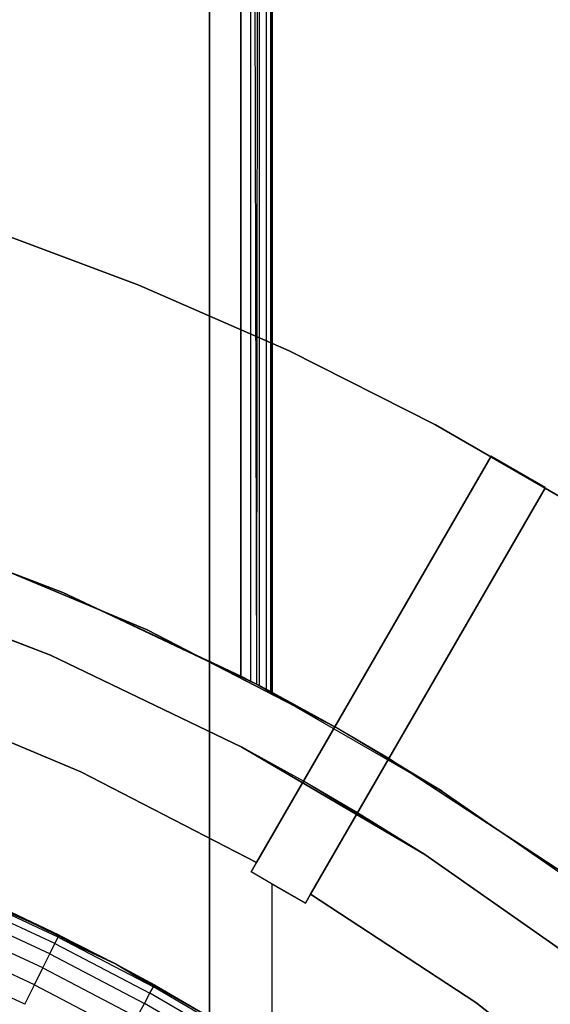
# Model space of a CAD drawing. Extents: x -47 to 47, y -122 to 0.
# Tile 21 of 28: x 15.97 to 24.44, y -42.48 to -26.75. Entities that reach past the tile are written whole.
import ezdxf

# ---------------------------------------------------------------- set-up
doc = ezdxf.new("R2010")
doc.units = 0
doc.header["$LTSCALE"] = 25.4
doc.layers.get('0').update_dxf_attribs({"linetype": 'CONTINUOUS'})

# ---------------------------------------------------------------- blocks, each defined once
blk = doc.blocks.new('NL2500034645_STL')
at = {"color": 0}
for p, q in [((19, -75, 49), (19, 0, 49)), ((19, 0, -49), (19, -75, -49)), ((19, -75, 49), (19, 0, 49)), ((19, 0, -49), (19, -75, -49)), ((19.5, 0, -50), (19.5, -37.238, -50)), ((19.5, -37.238, 50), (19.5, 0, 50)), ((19.5, 0, -50), (19.5, -37.238, -50)), ((19.5, -37.238, 50), (19.5, 0, 50)), ((19.655, 0, -49.976), (19.655, -37.318, -49.976)), ((19.655, 0, -49.976), (19.655, -37.318, -49.976)), ((19.655, 0, -49.976), (19.753, -37.369, -49.931)), ((19.655, 0, -49.976), (19.753, -37.369, -49.931)), ((19.655, 0, 49.976), (19.753, -37.369, 49.931)), ((19.655, 0, 49.976), (19.753, -37.369, 49.931)), ((19.655, 0, 49.976), (19.655, -37.318, 49.976)), ((19.655, 0, 49.976), (19.655, -37.318, 49.976)), ((19.794, 0, -49.905), (19.753, -37.369, -49.931)), ((19.794, 0, -49.905), (19.753, -37.369, -49.931)), ((19.794, 0, 49.905), (19.753, -37.369, 49.931)), ((19.794, 0, 49.905), (19.753, -37.369, 49.931)), ((19.794, 0, -49.905), (19.794, -37.391, -49.905)), ((19.794, 0, -49.905), (19.794, -37.391, -49.905)), ((19.794, 0, 49.905), (19.794, -37.391, 49.905)), ((19.794, 0, 49.905), (19.794, -37.391, 49.905)), ((19.905, 0, -49.794), (19.905, -37.449, -49.794)), ((19.905, 0, -49.794), (19.905, -37.449, -49.794)), ((19.905, 0, 49.794), (19.905, -37.449, 49.794)), ((19.905, 0, 49.794), (19.905, -37.449, 49.794)), ((19.976, 0, -49.655), (19.976, -37.487, -49.655)), ((19.976, 0, -49.655), (19.976, -37.487, -49.655)), ((19.976, 0, -49.655), (19.994, -37.497, -49.579)), ((19.976, 0, -49.655), (19.994, -37.497, -49.579)), ((19.976, 0, 49.655), (19.994, -37.497, 49.578)), ((19.976, 0, 49.655), (19.994, -37.497, 49.578)), ((19.976, 0, 49.655), (19.976, -37.487, 49.655)), ((19.976, 0, 49.655), (19.976, -37.487, 49.655)), ((20, 0, -49.5), (19.994, -37.497, -49.579)), ((20, 0, -49.5), (19.994, -37.497, -49.579)), ((20, 0, 49.5), (19.994, -37.497, 49.578)), ((20, 0, 49.5), (19.994, -37.497, 49.578)), ((20, -37.5, -49.5), (20, 0, -49.5)), ((20, 0, 49.5), (20, -37.5, 49.5)), ((20, -37.5, -49.5), (20, 0, -49.5)), ((20, 0, 49.5), (20, -37.5, 49.5)), ((15.423, -30.074, -52), (17.875, -30.992, -52)), ((17.875, -30.992, -57), (15.423, -30.074, -57)), ((15.423, -30.074, -52), (17.875, -30.992, -52)), ((17.875, -30.992, -57), (15.423, -30.074, -57)), ((17.875, -30.992, -52), (17.875, -30.992, -57)), ((17.875, -30.992, -52), (20.272, -32.043, -52)), ((20.272, -32.043, -57), (17.875, -30.992, -57)), ((17.875, -30.992, -52), (17.875, -30.992, -57)), ((17.875, -30.992, -52), (20.272, -32.043, -52)), ((20.272, -32.043, -57), (17.875, -30.992, -57)), ((20.272, -32.043, -52), (20.272, -32.043, -57)), ((20.272, -32.043, -52), (22.608, -33.225, -52)), ((22.608, -33.225, -57), (20.272, -32.043, -57)), ((20.272, -32.043, -52), (20.272, -32.043, -57)), ((20.272, -32.043, -52), (22.608, -33.225, -52)), ((22.608, -33.225, -57), (20.272, -32.043, -57)), ((22.608, -33.225, -52), (22.608, -33.225, -57)), ((22.608, -33.225, -52), (24.874, -34.534, -52)), ((24.874, -34.534, -57), (22.608, -33.225, -57)), ((22.608, -33.225, -52), (22.608, -33.225, -57)), ((22.608, -33.225, -52), (24.874, -34.534, -52)), ((24.874, -34.534, -57), (22.608, -33.225, -57)), ((21.003, -38.052, 155), (23.5, -33.726, 155)), ((23.5, -33.726, -52), (21.003, -38.052, -52)), ((21.003, -38.052, 155), (23.5, -33.726, 155)), ((23.5, -33.726, -52), (21.003, -38.052, -52)), ((23.5, -33.726, 155), (23.5, -33.726, -52)), ((24.366, -34.226, 155), (23.5, -33.726, 155)), ((24.366, -34.226, -52), (23.5, -33.726, -52)), ((23.5, -33.726, 155), (23.5, -33.726, -52)), ((24.366, -34.226, 155), (23.5, -33.726, 155)), ((24.366, -34.226, -52), (23.5, -33.726, -52)), ((21.866, -38.557, -52), (24.366, -34.226, -52)), ((24.366, -34.226, 155), (21.866, -38.557, 155)), ((24.366, -34.226, 155), (21.866, -38.557, 155)), ((21.866, -38.557, -52), (24.366, -34.226, -52)), ((24.366, -34.226, -52), (24.366, -34.226, 155)), ((24.366, -34.226, -52), (24.366, -34.226, 155)), ((16.659, -35.901, -50), (13.458, -34.687, -50)), ((13.458, -34.687, 50), (16.659, -35.901, 50)), ((13.458, -34.687, -55), (16.659, -35.901, -55)), ((13.458, -34.687, 54), (16.659, -35.901, 54)), ((13.458, -34.687, 50), (16.659, -35.901, 50)), ((13.458, -34.687, -55), (16.659, -35.901, -55)), ((16.659, -35.901, -50), (13.458, -34.687, -50)), ((13.458, -34.687, 54), (16.659, -35.901, 54)), ((18.005, -36.502, 145), (14.894, -35.195, 145)), ((14.894, -35.195, 155), (18.005, -36.502, 155)), ((18.005, -36.502, 145), (14.894, -35.195, 145)), ((18.005, -36.502, 65), (14.894, -35.195, 65)), ((14.894, -35.195, 155), (18.005, -36.502, 155)), ((18.005, -36.502, 55), (14.894, -35.195, 55)), ((18.005, -36.502, 65), (14.894, -35.195, 65)), ((18.005, -36.502, 55), (14.894, -35.195, 55)), ((16.466, -36.906, 145), (13.306, -35.691, 145)), ((13.306, -35.691, 155), (16.466, -36.906, 155)), ((13.306, -35.691, 155), (16.466, -36.906, 155)), ((16.466, -36.906, 145), (13.306, -35.691, 145)), ((19.5, -37.238, -50), (16.659, -35.901, -50)), ((16.659, -35.901, 50), (19.5, -37.238, 50)), ((16.659, -35.901, -55), (19.751, -37.368, -55)), ((16.659, -35.901, 50), (16.659, -35.901, 54)), ((19.5, -37.238, 50), (16.659, -35.901, 54)), ((16.659, -35.901, 54), (19.751, -37.368, 54)), ((19.5, -37.238, 50), (16.659, -35.901, 54)), ((16.659, -35.901, 50), (19.5, -37.238, 50)), ((16.659, -35.901, 50), (16.659, -35.901, 54)), ((19.5, -37.238, -50), (16.659, -35.901, -50)), ((19.751, -37.368, -55), (16.659, -35.901, -50)), ((16.659, -35.901, -55), (19.751, -37.368, -55)), ((16.659, -35.901, -55), (16.659, -35.901, -50)), ((19.751, -37.368, -55), (16.659, -35.901, -50)), ((16.659, -35.901, -55), (16.659, -35.901, -50)), ((16.659, -35.901, 54), (19.751, -37.368, 54)), ((21.003, -38.052, 145), (18.005, -36.502, 145)), ((18.005, -36.502, 145), (18.005, -36.502, 155)), ((18.005, -36.502, 155), (21.003, -38.052, 155)), ((18.005, -36.502, 145), (18.005, -36.502, 155)), ((21.003, -38.052, 145), (18.005, -36.502, 145)), ((21.003, -38.052, 65), (18.005, -36.502, 65)), ((18.005, -36.502, 155), (21.003, -38.052, 155)), ((21.003, -38.052, 55), (18.005, -36.502, 55)), ((18.005, -36.502, 55), (18.005, -36.502, 65)), ((21.003, -38.052, 65), (18.005, -36.502, 65)), ((18.005, -36.502, 55), (18.005, -36.502, 65)), ((21.003, -38.052, 55), (18.005, -36.502, 55)), ((19.516, -38.375, 145), (16.466, -36.906, 145)), ((16.466, -36.906, 155), (19.516, -38.375, 155)), ((16.466, -36.906, 155), (19.516, -38.375, 155)), ((16.466, -36.906, 155), (16.466, -36.906, 145)), ((19.516, -38.375, 145), (16.466, -36.906, 145)), ((16.466, -36.906, 155), (16.466, -36.906, 145)), ((19.655, -37.318, 49.976), (19.5, -37.238, 50)), ((19.5, -37.238, 50), (19.751, -37.368, 54)), ((19.5, -37.238, 50), (19.751, -37.368, 54)), ((19.5, -37.238, -50), (19.751, -37.368, -55)), ((19.5, -37.238, -50), (19.751, -37.368, -55)), ((19.5, -37.238, -50), (19.655, -37.318, -49.976)), ((19.5, -37.238, -50), (19.655, -37.318, -49.976)), ((19.655, -37.318, 49.976), (19.5, -37.238, 50)), ((19.753, -37.369, 49.931), (19.655, -37.318, 49.976)), ((19.655, -37.318, 49.976), (19.751, -37.368, 54)), ((19.655, -37.318, 49.976), (19.751, -37.368, 54)), ((19.655, -37.318, -49.976), (19.751, -37.368, -55)), ((19.655, -37.318, -49.976), (19.751, -37.368, -55)), ((19.655, -37.318, -49.976), (19.753, -37.369, -49.931)), ((19.655, -37.318, -49.976), (19.753, -37.369, -49.931)), ((19.753, -37.369, 49.931), (19.655, -37.318, 49.976)), ((19.751, -37.368, -55), (22.715, -39.079, -55)), ((19.753, -37.369, 49.931), (19.751, -37.368, 54)), ((19.751, -37.368, 54), (19.794, -37.391, 49.905)), ((19.751, -37.368, 54), (19.794, -37.391, 49.905)), ((19.751, -37.368, 54), (21.003, -38.052, 54)), ((19.751, -37.368, -55), (22.715, -39.079, -55)), ((19.751, -37.368, -55), (21.003, -38.052, -52)), ((19.751, -37.368, -55), (21.003, -38.052, -52)), ((19.751, -37.368, -55), (19.753, -37.369, -49.931)), ((19.753, -37.369, 49.931), (19.751, -37.368, 54)), ((19.751, -37.368, -55), (19.753, -37.369, -49.931)), ((19.751, -37.368, 54), (21.003, -38.052, 54)), ((19.753, -37.369, -49.931), (19.794, -37.391, -49.905)), ((21.003, -38.052, -52), (19.753, -37.369, -49.931)), ((19.794, -37.391, 49.905), (19.753, -37.369, 49.931)), ((21.003, -38.052, -52), (19.753, -37.369, -49.931)), ((19.753, -37.369, -49.931), (19.794, -37.391, -49.905)), ((19.794, -37.391, 49.905), (19.753, -37.369, 49.931)), ((19.794, -37.391, -49.905), (21.003, -38.052, -52)), ((19.794, -37.391, -49.905), (19.905, -37.449, -49.794)), ((19.794, -37.391, -49.905), (21.003, -38.052, -52)), ((21.003, -38.052, 54), (19.794, -37.391, 49.905)), ((21.003, -38.052, 54), (19.794, -37.391, 49.905)), ((19.905, -37.449, 49.794), (19.794, -37.391, 49.905)), ((19.794, -37.391, -49.905), (19.905, -37.449, -49.794)), ((19.905, -37.449, 49.794), (19.794, -37.391, 49.905)), ((16.948, -38.768, 50), (14.039, -37.544, 50)), ((14.039, -37.544, 65), (16.948, -38.768, 65)), ((16.948, -38.768, 55), (14.039, -37.544, 55)), ((14.039, -37.544, 65), (16.948, -38.768, 65)), ((16.948, -38.768, 55), (14.039, -37.544, 55)), ((16.948, -38.768, 54), (14.039, -37.544, 54)), ((16.948, -38.768, 50), (14.039, -37.544, 50)), ((16.948, -38.768, 54), (14.039, -37.544, 54)), ((19.905, -37.449, -49.794), (21.003, -38.052, -52)), ((19.905, -37.449, -49.794), (21.003, -38.052, -52)), ((19.905, -37.449, -49.794), (19.976, -37.487, -49.655)), ((21.003, -38.052, 54), (19.905, -37.449, 49.794)), ((21.003, -38.052, 54), (19.905, -37.449, 49.794)), ((19.976, -37.487, 49.655), (19.905, -37.449, 49.794)), ((19.905, -37.449, -49.794), (19.976, -37.487, -49.655)), ((19.976, -37.487, 49.655), (19.905, -37.449, 49.794)), ((19.976, -37.487, -49.655), (21.003, -38.052, -52)), ((19.976, -37.487, -49.655), (21.003, -38.052, -52)), ((19.976, -37.487, -49.655), (19.994, -37.497, -49.579)), ((19.994, -37.497, 49.578), (19.976, -37.487, 49.655)), ((19.976, -37.487, 49.655), (21.003, -38.052, 54)), ((19.976, -37.487, 49.655), (21.003, -38.052, 54)), ((19.976, -37.487, -49.655), (19.994, -37.497, -49.579)), ((19.994, -37.497, 49.578), (19.976, -37.487, 49.655)), ((19.994, -37.497, -49.579), (21.003, -38.052, -52)), ((19.994, -37.497, -49.579), (20, -37.5, -49.5)), ((19.994, -37.497, -49.579), (21.003, -38.052, -52)), ((20, -37.5, 49.5), (19.994, -37.497, 49.578)), ((19.994, -37.497, 49.578), (21.003, -38.052, 54)), ((19.994, -37.497, 49.578), (21.003, -38.052, 54)), ((19.994, -37.497, -49.579), (20, -37.5, -49.5)), ((20, -37.5, 49.5), (19.994, -37.497, 49.578)), ((20, -37.5, 49.5), (20, -37.5, -49.5)), ((20, -37.5, -49.5), (21.003, -38.052, -52)), ((20, -37.5, 49.5), (20, -37.5, -49.5)), ((20, -37.5, 49.5), (21.003, -38.052, 54)), ((20, -37.5, -49.5), (21.003, -38.052, -52)), ((20, -37.5, 49.5), (21.003, -38.052, 54)), ((21.003, -38.052, 54), (19.752, -40.217, 54)), ((19.752, -40.217, 55), (21.003, -38.052, 55)), ((19.752, -40.217, 55), (21.003, -38.052, 55)), ((21.003, -38.052, 54), (19.752, -40.217, 54)), ((21.003, -38.052, 65), (20.503, -38.918, 65)), ((20.503, -38.918, 145), (21.003, -38.052, 145)), ((20.503, -38.918, 145), (21.003, -38.052, 145)), ((21.003, -38.052, 65), (20.503, -38.918, 65)), ((21.003, -38.052, 55), (21.003, -38.052, 65)), ((21.003, -38.052, 145), (21.003, -38.052, 155)), ((21.003, -38.052, -52), (21.003, -38.052, 54)), ((21.003, -38.052, 145), (21.003, -38.052, 155)), ((21.866, -38.557, -52), (21.003, -38.052, -52)), ((21.003, -38.052, 55), (21.003, -38.052, 65)), ((21.003, -38.052, -52), (21.003, -38.052, 54)), ((22.715, -39.079, -55), (21.003, -38.052, -52)), ((21.866, -38.557, -52), (21.003, -38.052, -52)), ((22.715, -39.079, -55), (21.003, -38.052, -52)), ((20.503, -38.918, 145), (19.516, -38.375, 145)), ((19.516, -38.375, 155), (22.437, -40.088, 155)), ((22.437, -40.088, 155), (19.516, -38.375, 145)), ((20.503, -38.918, 145), (19.516, -38.375, 145)), ((22.437, -40.088, 155), (19.516, -38.375, 145)), ((19.516, -38.375, 155), (22.437, -40.088, 155)), ((19.516, -38.375, 155), (19.516, -38.375, 145)), ((19.516, -38.375, 155), (19.516, -38.375, 145)), ((21.866, -38.557, 55), (20.616, -40.722, 55)), ((20.616, -40.722, 54), (21.866, -38.557, 54)), ((21.866, -38.557, 55), (20.616, -40.722, 55)), ((20.616, -40.722, 54), (21.866, -38.557, 54)), ((21.866, -38.557, 145), (21.366, -39.423, 145)), ((21.366, -39.423, 65), (21.866, -38.557, 65)), ((21.866, -38.557, 145), (21.366, -39.423, 145)), ((21.366, -39.423, 65), (21.866, -38.557, 65)), ((21.866, -38.557, 54), (21.866, -38.557, -52)), ((21.866, -38.557, 155), (21.866, -38.557, 145)), ((21.866, -38.557, 65), (21.866, -38.557, 55)), ((24.688, -40.406, 145), (21.866, -38.557, 145)), ((21.866, -38.557, 155), (21.866, -38.557, 145)), ((21.866, -38.557, 155), (24.688, -40.406, 155)), ((24.688, -40.406, 145), (21.866, -38.557, 145)), ((24.688, -40.406, 65), (21.866, -38.557, 65)), ((21.866, -38.557, 155), (24.688, -40.406, 155)), ((24.688, -40.406, 55), (21.866, -38.557, 55)), ((21.866, -38.557, 65), (21.866, -38.557, 55)), ((24.688, -40.406, 65), (21.866, -38.557, 65)), ((24.688, -40.406, 55), (21.866, -38.557, 55)), ((21.866, -38.557, 54), (22.715, -39.079, 54)), ((21.866, -38.557, -52), (22.715, -39.079, -55)), ((21.866, -38.557, 54), (21.866, -38.557, -52)), ((21.866, -38.557, -52), (22.715, -39.079, -55)), ((21.866, -38.557, 54), (22.715, -39.079, 54)), ((19.752, -40.217, 50), (16.948, -38.768, 50)), ((16.948, -38.768, 65), (19.752, -40.217, 65)), ((19.752, -40.217, 55), (16.948, -38.768, 55)), ((16.948, -38.768, 65), (19.752, -40.217, 65)), ((16.948, -38.768, 65), (16.948, -38.768, 55)), ((19.752, -40.217, 55), (16.948, -38.768, 55)), ((16.948, -38.768, 65), (16.948, -38.768, 55)), ((19.752, -40.217, 54), (16.948, -38.768, 54)), ((16.948, -38.768, 54), (16.948, -38.768, 50)), ((19.752, -40.217, 50), (16.948, -38.768, 50)), ((16.948, -38.768, 54), (16.948, -38.768, 50)), ((19.752, -40.217, 54), (16.948, -38.768, 54)), ((20.503, -38.918, 65), (20.503, -38.918, 145)), ((21.366, -39.423, 65), (20.503, -38.918, 65)), ((21.366, -39.423, 65), (20.503, -38.918, 65)), ((21.366, -39.423, 145), (20.503, -38.918, 145)), ((20.503, -38.918, 65), (20.503, -38.918, 145)), ((21.366, -39.423, 145), (20.503, -38.918, 145)), ((22.437, -40.088, 155), (20.503, -38.918, 145)), ((22.437, -40.088, 155), (20.503, -38.918, 145)), ((22.715, -39.079, -55), (25.532, -41.024, -55)), ((22.715, -39.079, 54), (22.715, -39.079, -55)), ((22.715, -39.079, 54), (25.532, -41.024, 54)), ((22.715, -39.079, -55), (25.532, -41.024, -55)), ((22.715, -39.079, 54), (22.715, -39.079, -55)), ((22.715, -39.079, 54), (25.532, -41.024, 54)), ((21.366, -39.423, 145), (21.366, -39.423, 65)), ((22.437, -40.088, 145), (21.366, -39.423, 145)), ((22.437, -40.088, 155), (21.366, -39.423, 145)), ((22.437, -40.088, 145), (21.366, -39.423, 145)), ((21.366, -39.423, 145), (21.366, -39.423, 65)), ((22.437, -40.088, 155), (21.366, -39.423, 145)), ((25.208, -42.033, 145), (22.437, -40.088, 145)), ((22.437, -40.088, 155), (25.208, -42.033, 155)), ((22.437, -40.088, 155), (25.208, -42.033, 155)), ((22.437, -40.088, 155), (22.437, -40.088, 145)), ((25.208, -42.033, 145), (22.437, -40.088, 145)), ((22.437, -40.088, 155), (22.437, -40.088, 145)), ((19.752, -40.217, 50), (19.666, -40.368, 50)), ((19.666, -40.368, 65), (19.752, -40.217, 65)), ((19.752, -40.217, 50), (19.666, -40.368, 50)), ((19.666, -40.368, 65), (19.752, -40.217, 65)), ((19.752, -40.217, 54), (19.752, -40.217, 50)), ((19.752, -40.217, 65), (19.752, -40.217, 55)), ((19.752, -40.217, 65), (19.752, -40.217, 55)), ((19.752, -40.217, 54), (19.752, -40.217, 50)), ((19.666, -40.368, 50), (19.666, -40.368, 65)), ((20, -40.561, 50), (19.666, -40.368, 50)), ((20.532, -40.868, 65), (19.666, -40.368, 65)), ((19.666, -40.368, 50), (19.666, -40.368, 65)), ((20, -40.561, 50), (19.666, -40.368, 50)), ((20.532, -40.868, 65), (19.666, -40.368, 65)), ((20, -75, 50), (20, -40.561, 50)), ((20, -40.561, 50), (20, -40.561, -50)), ((20, -40.561, -50), (20.532, -40.868, -50)), ((20, -75, 50), (20, -40.561, 50)), ((20, -75, -50), (20, -40.561, -50)), ((20, -40.561, 50), (20, -40.561, -50)), ((20, -40.561, -50), (20.532, -40.868, -50)), ((20, -75, -50), (20, -40.561, -50)), ((16.585, -41.41, 152.39), (15.027, -40.685, 152.39)), ((16.602, -41.375, 152), (15.027, -40.685, 152.39)), ((16.585, -41.41, 152.39), (15.027, -40.685, 152.39)), ((16.602, -41.375, 152), (15.027, -40.685, 152.39)), ((20.616, -40.722, 65), (20.532, -40.868, 65)), ((20.532, -40.868, -50), (20.616, -40.722, -50)), ((20.616, -40.722, 65), (20.532, -40.868, 65)), ((20.532, -40.868, -50), (20.616, -40.722, -50)), ((20.616, -40.722, 55), (20.616, -40.722, 65)), ((20.616, -40.722, -50), (20.616, -40.722, 54)), ((20.616, -40.722, 65), (23.254, -42.454, 65)), ((23.254, -42.454, 55), (20.616, -40.722, 55)), ((20.616, -40.722, 65), (23.254, -42.454, 65)), ((20.616, -40.722, 55), (20.616, -40.722, 65)), ((23.254, -42.454, 55), (20.616, -40.722, 55)), ((23.254, -42.454, -50), (20.616, -40.722, -50)), ((23.254, -42.454, 54), (20.616, -40.722, 54)), ((20.616, -40.722, -50), (20.616, -40.722, 54)), ((23.254, -42.454, -50), (20.616, -40.722, -50)), ((23.254, -42.454, 54), (20.616, -40.722, 54)), ((16.534, -41.512, 152.765), (14.982, -40.789, 152.765)), ((16.534, -41.512, 152.765), (14.982, -40.789, 152.765)), ((15.327, -40.775, 152), (16.602, -41.375, 152)), ((16.602, -41.375, 152), (15.327, -40.775, 52)), ((16.602, -41.375, 152), (15.327, -40.775, 52)), ((17.51, -41.839, 52), (15.327, -40.775, 52)), ((17.51, -41.839, 52), (15.327, -40.775, 52)), ((15.327, -40.775, 152), (16.602, -41.375, 152)), ((20.532, -40.868, 65), (20.532, -40.868, -50)), ((20.532, -40.868, 65), (20.532, -40.868, -50)), ((16.453, -41.677, 153.111), (14.908, -40.958, 153.111)), ((16.453, -41.677, 153.111), (14.908, -40.958, 153.111)), ((16.343, -41.9, 153.414), (14.808, -41.186, 153.414)), ((16.343, -41.9, 153.414), (14.808, -41.186, 153.414)), ((16.208, -42.172, 153.663), (14.686, -41.464, 153.663)), ((16.208, -42.172, 153.663), (14.686, -41.464, 153.663)), ((16.453, -41.677, 153.111), (16.534, -41.512, 152.765)), ((16.453, -41.677, 153.111), (16.534, -41.512, 152.765)), ((16.534, -41.512, 152.765), (16.585, -41.41, 152.39)), ((16.534, -41.512, 152.765), (16.585, -41.41, 152.39)), ((16.534, -41.512, 152.765), (18.052, -42.305, 152.765)), ((16.534, -41.512, 152.765), (18.052, -42.305, 152.765)), ((16.602, -41.375, 152), (16.585, -41.41, 152.39)), ((16.602, -41.375, 152), (16.585, -41.41, 152.39)), ((16.585, -41.41, 152.39), (17.51, -41.839, 152)), ((16.585, -41.41, 152.39), (17.51, -41.839, 152)), ((16.585, -41.41, 152.39), (18.107, -42.205, 152.39)), ((16.585, -41.41, 152.39), (18.107, -42.205, 152.39)), ((16.602, -41.375, 152), (17.51, -41.839, 52)), ((16.602, -41.375, 152), (17.51, -41.839, 52)), ((16.602, -41.375, 152), (17.51, -41.839, 152)), ((16.602, -41.375, 152), (17.51, -41.839, 152)), ((16.343, -41.9, 153.414), (16.453, -41.677, 153.111)), ((16.343, -41.9, 153.414), (16.453, -41.677, 153.111)), ((16.453, -41.677, 153.111), (17.963, -42.467, 153.111)), ((16.453, -41.677, 153.111), (17.963, -42.467, 153.111)), ((16.055, -42.482, 153.848), (14.548, -41.78, 153.848)), ((16.055, -42.482, 153.848), (14.548, -41.78, 153.848)), ((16.208, -42.172, 153.663), (16.343, -41.9, 153.414)), ((16.208, -42.172, 153.663), (16.343, -41.9, 153.414)), ((16.343, -41.9, 153.414), (17.843, -42.685, 153.414)), ((16.343, -41.9, 153.414), (17.843, -42.685, 153.414)), ((17.51, -41.839, 52), (18.126, -42.172, 152)), ((19.62, -43.042, 52), (17.51, -41.839, 52)), ((17.51, -41.839, 152), (17.51, -41.839, 52)), ((17.51, -41.839, 152), (17.51, -41.839, 52)), ((17.51, -41.839, 152), (18.126, -42.172, 152)), ((17.51, -41.839, 52), (18.126, -42.172, 152)), ((19.62, -43.042, 52), (17.51, -41.839, 52)), ((17.51, -41.839, 152), (18.126, -42.172, 152)), ((17.51, -41.839, 152), (18.107, -42.205, 152.39)), ((17.51, -41.839, 152), (18.107, -42.205, 152.39)), ((16.055, -42.482, 153.848), (16.208, -42.172, 153.663)), ((16.055, -42.482, 153.848), (16.208, -42.172, 153.663)), ((16.208, -42.172, 153.663), (17.696, -42.95, 153.663)), ((16.208, -42.172, 153.663), (17.696, -42.95, 153.663)), ((17.963, -42.467, 153.111), (18.052, -42.305, 152.765)), ((17.963, -42.467, 153.111), (18.052, -42.305, 152.765)), ((18.052, -42.305, 152.765), (18.107, -42.205, 152.39)), ((18.052, -42.305, 152.765), (18.107, -42.205, 152.39)), ((19.532, -43.167, 152.765), (18.052, -42.305, 152.765)), ((19.532, -43.167, 152.765), (18.052, -42.305, 152.765)), ((18.107, -42.205, 152.39), (18.126, -42.172, 152)), ((18.107, -42.205, 152.39), (18.126, -42.172, 152)), ((19.592, -43.07, 152.39), (18.107, -42.205, 152.39)), ((19.592, -43.07, 152.39), (18.107, -42.205, 152.39)), ((18.126, -42.172, 152), (19.62, -43.042, 52)), ((18.126, -42.172, 152), (19.62, -43.042, 52)), ((18.126, -42.172, 152), (19.612, -43.037, 152)), ((18.126, -42.172, 152), (19.612, -43.037, 152)), ((17.843, -42.685, 153.414), (17.963, -42.467, 153.111)), ((17.843, -42.685, 153.414), (17.963, -42.467, 153.111)), ((19.436, -43.325, 153.111), (17.963, -42.467, 153.111)), ((19.436, -43.325, 153.111), (17.963, -42.467, 153.111)), ((23.254, -42.454, 65), (25.748, -44.389, 65)), ((25.748, -44.389, 55), (23.254, -42.454, 55)), ((23.254, -42.454, 65), (25.748, -44.389, 65)), ((23.254, -42.454, 65), (23.254, -42.454, 55)), ((25.748, -44.389, 55), (23.254, -42.454, 55)), ((23.254, -42.454, 65), (23.254, -42.454, 55)), ((25.748, -44.389, -50), (23.254, -42.454, -50)), ((25.748, -44.389, 54), (23.254, -42.454, 54)), ((23.254, -42.454, 54), (23.254, -42.454, -50)), ((25.748, -44.389, -50), (23.254, -42.454, -50)), ((23.254, -42.454, 54), (23.254, -42.454, -50)), ((25.748, -44.389, 54), (23.254, -42.454, 54))]:
    blk.add_line(p, q, dxfattribs=at)

msp = doc.modelspace()

# ---------------------------------------------------------------- block references
at = {"color": 0}
msp.add_blockref('NL2500034645_STL', (0, 0), dxfattribs=at)

doc.saveas('drawing.dxf')
